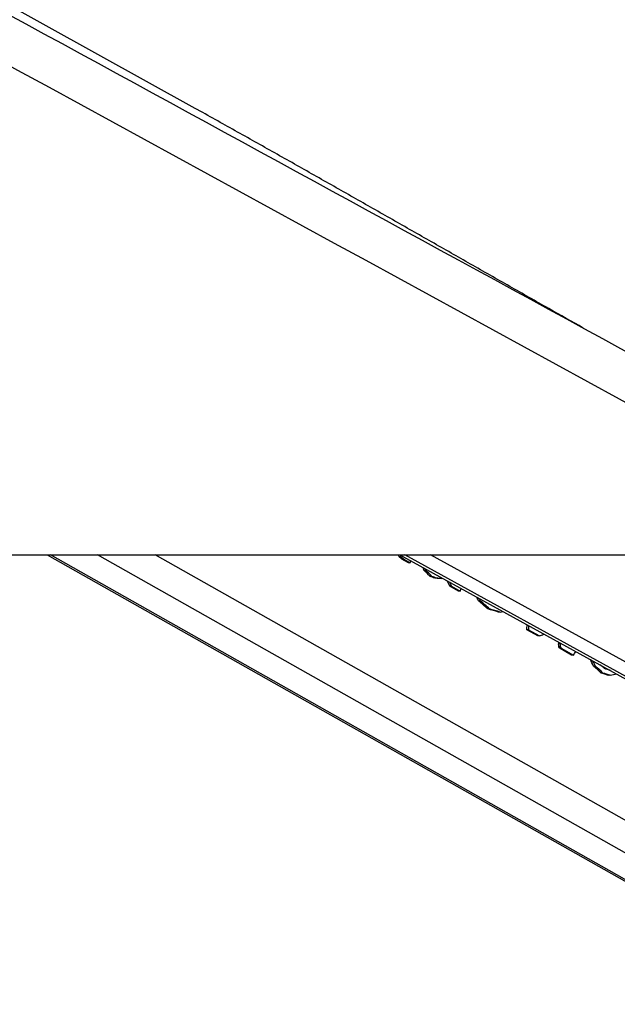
# Model space of a CAD drawing. Header units: millimetres. Extents: x 20 to 22981, y 40 to 19992.
# Tile 127 of 158: x 17227 to 17410, y 6475 to 6776. Entities that reach past the tile are written whole.
import ezdxf

# ---------------------------------------------------------------- set-up
doc = ezdxf.new("R2010")
doc.units = ezdxf.units.MM
doc.header["$LTSCALE"] = 2

msp = doc.modelspace()

# ---------------------------------------------------------------- linework, layer by layer
at = {"color": 7, "linetype": 'Continuous', "lineweight": 25}
for p, q in [((17280.75, 6748.91), (15487.9, 7744.75)), ((17282.66, 6747.85), (17280.75, 6748.91)), ((14957.83, 6612.47), (17497.73, 6612.47)), ((17235.44, 6612.47), (17477.92, 6475.53)), ((17343.33, 6612.47), (17433.9, 6562.64)), ((17343.65, 6611.88), (17343.09, 6611.88)), ((17344.51, 6611.12), (17343.94, 6611.12)), ((17345.93, 6610), (17343.94, 6611.12)), ((17344.51, 6611.12), (17346.49, 6610)), ((17346.49, 6610), (17345.93, 6610)), ((17346.49, 6610), (17346.69, 6610.62)), ((17351.27, 6607.76), (17350.71, 6607.76)), ((17353.14, 6605.87), (17352.57, 6605.87)), ((17354.58, 6605.3), (17354.02, 6605.3)), ((17355.96, 6605.22), (17355.39, 6605.22)), ((17357.84, 6604.48), (17357.84, 6604.48)), ((17359.14, 6602.86), (17358.57, 6602.86)), ((17361.25, 6601.34), (17358.57, 6602.86)), ((17359.14, 6602.86), (17361.82, 6601.34)), ((17361.82, 6601.34), (17361.25, 6601.34)), ((17361.82, 6601.34), (17362.08, 6602.15)), ((17367.98, 6598.36), (17367.42, 6598.36)), ((17370.77, 6595.91), (17370.21, 6595.91)), ((17374.01, 6594.96), (17373.45, 6594.96)), ((17382.71, 6589.54), (17382.14, 6589.54)), ((17385.49, 6587.65), (17382.14, 6589.54)), ((17382.71, 6589.54), (17386.06, 6587.65)), ((17386.06, 6587.65), (17385.49, 6587.65)), ((17392.45, 6585.25), (17391.88, 6585.25)), ((17392.51, 6584.29), (17391.94, 6584.29)), ((17392.91, 6583.79), (17392.34, 6583.79)), ((17395.86, 6581.8), (17392.34, 6583.79)), ((17392.91, 6583.79), (17396.43, 6581.8)), ((17396.43, 6581.8), (17395.86, 6581.8)), ((17403.13, 6578.42), (17402.57, 6578.42)), ((17405.45, 6576.33), (17404.88, 6576.33)), ((17407.68, 6575.63), (17407.12, 6575.63))]:
    msp.add_line(p, q, dxfattribs=at)
at = {"color": 8, "linetype": 'Continuous', "lineweight": 25}
for p, q in [((17479.76, 6475.06), (17236.46, 6612.47)), ((17494.14, 6475.06), (17250.84, 6612.47)), ((17501.34, 6480.95), (17268.47, 6612.47)), ((17431, 6565.09), (17344.87, 6612.47)), ((17430.45, 6569.68), (17352.67, 6612.47))]:
    msp.add_line(p, q, dxfattribs=at)
at = {"color": 7, "linetype": 'Continuous', "lineweight": 25}
for centre, major_axis, ratio, start_param, end_param in [((17178.38, 6624.95), (-77.61, 273.83), 0.555688, 4.509015, 4.511142), ((17178.95, 6624.95), (-77.61, 273.83), 0.555688, 4.509015, 4.511142), ((17144.27, 6644.22), (790.26, -681.04), 0.102331, 1.404326, 1.405437), ((17144.83, 6644.22), (790.26, -681.04), 0.102331, 1.404326, 1.405437), ((17183.28, 6622.19), (-143.44, 304.09), 0.446397, 4.458428, 4.460977), ((17162.17, 6634.11), (584.8, -561.71), 0.140198, 1.37609, 1.379434), ((17183.84, 6622.19), (-143.44, 304.09), 0.446397, 4.458428, 4.459746), ((17162.73, 6634.11), (584.8, -561.71), 0.140198, 1.37609, 1.379434), ((17263.51, 6576.88), (1478.57, -580.13), 0.037513, 1.524268, 1.525246), ((17264.07, 6576.88), (1478.57, -580.13), 0.037513, 1.524268, 1.525246), ((17215.62, 6603.92), (514.32, -26.88), 0.017336, 1.296483, 1.299264), ((17216.19, 6603.92), (514.32, -26.88), 0.017336, 1.296483, 1.299264), ((17207.46, 6608.85), (339.57, 70.03), 0.106457, 5.142914, 5.14412), ((17188.65, 6619.15), (-191.01, 329.88), 0.377355, 4.448988, 4.453812), ((17189.21, 6619.15), (-191.01, 329.88), 0.377355, 4.448988, 4.452598), ((17197.03, 6614.42), (-207.17, 339.07), 0.356928, 4.451377, 4.454746), ((17167.75, 6630.96), (822.75, -699.8), 0.098052, 1.406255, 1.409738), ((17197.6, 6614.42), (-207.17, 339.07), 0.356928, 4.451377, 4.453519), ((17168.31, 6630.96), (822.75, -699.8), 0.098052, 1.406255, 1.409738), ((17253.97, 6582.27), (937.64, -270.76), 0.046764, 1.456536, 1.460019), ((17254.53, 6582.27), (937.64, -270.76), 0.046764, 1.456536, 1.460019), ((17225.45, 6598.69), (336.61, 71.6), 0.11066, 5.14583, 5.148391), ((17220.59, 6601.11), (24.57, 239.15), 0.673536, 4.733207, 4.739475), ((17221.15, 6601.11), (24.57, 239.15), 0.673536, 4.733207, 4.738234), ((17236, 6592.73), (298.94, 91.34), 0.174915, 5.184037, 5.188862), ((17230.39, 6595.58), (31.61, 236.68), 0.676817, 4.759079, 4.761088), ((17228.67, 6596.55), (-36.69, 259.09), 0.616783, 4.578093, 4.581807), ((17229.23, 6596.55), (-36.69, 259.09), 0.616783, 4.578093, 4.581807), ((17212.42, 6605.73), (-390.46, 447.27), 0.209455, 4.483252, 4.484363), ((17212.98, 6605.73), (-390.46, 447.27), 0.209455, 4.483252, 4.484363), ((17239.4, 6590.81), (173.98, 161.72), 0.537717, 5.188551, 5.194414), ((17232.23, 6594.54), (-204.76, 337.68), 0.359886, 4.450879, 4.456655), ((17232.8, 6594.54), (-204.76, 337.68), 0.359886, 4.450879, 4.455427), ((17205.2, 6609.81), (767.87, -668.1), 0.10549, 1.400374, 1.403484), ((17205.76, 6609.81), (767.87, -668.1), 0.10549, 1.400374, 1.403484), ((17200.37, 6612.85), (1012.93, -809.17), 0.078554, 1.429503, 1.430984), ((17292.3, 6560.61), (1010.15, -312.42), 0.045874, 1.471087, 1.473312), ((17292.87, 6560.61), (1010.15, -312.42), 0.045874, 1.471087, 1.473312), ((17287.76, 6563.5), (1031.11, -324.44), 0.04556, 1.468654, 1.470274), ((17260.4, 6578.95), (353.5, 62.61), 0.088111, 5.126466, 5.132498)]:
    msp.add_ellipse(centre, major_axis=major_axis, ratio=ratio, start_param=start_param, end_param=end_param, dxfattribs=at)
for points, knots in [([(17497.73, 6612.47), (17291.05, 6725.29), (16896.73, 6940.55), (16364.2, 7231.57), (15969.38, 7447.73), (15693.29, 7599.42), (15541.39, 7683.21), (15458.66, 7729.14), (15444.61, 7736.95)], [0, 0, 0, 0, 0.3015454, 0.5753359, 0.7773277, 0.8783239, 0.9793204, 1, 1, 1, 1]), ([(16446.35, 7201.78), (16515.65, 7163.95), (16619.61, 7107.22), (16792.84, 7012.69), (16966.06, 6918.18), (17163.39, 6810.53), (17350.2, 6708.62), (17467.72, 6644.52), (17526.48, 6612.47)], [0, 0, 0, 0, 0.1924398, 0.2886597, 0.4810994, 0.6735393, 0.8367696, 1, 1, 1, 1]), ([(17399.44, 6681.77), (17395.93, 6683.75), (17388.46, 6687.97), (17376.98, 6694.49), (17365.03, 6701.28), (17353.09, 6708.08), (17341.14, 6714.88), (17329.18, 6721.68), (17317.18, 6728.48), (17305.13, 6735.28), (17293.03, 6742.07), (17284.83, 6746.64), (17280.75, 6748.91)], [0, 0, 0, 0, 0.092762, 0.197647, 0.301509, 0.40435, 0.506172, 0.606976, 0.706761, 0.805528, 0.903275, 1, 1, 1, 1])]:
    msp.add_open_spline(points, degree=3, knots=knots, dxfattribs=at)

doc.saveas('drawing.dxf')
